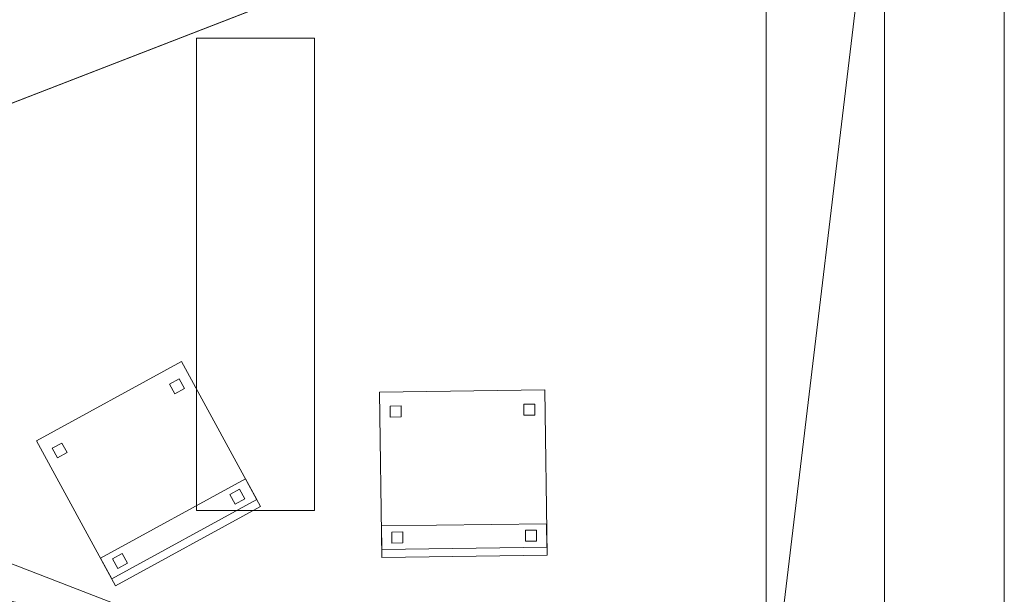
# Model space of a CAD drawing. Header units: millimetres. Extents: x -1675 to 29381, y -3645 to 22555.
# Tile 250 of 256: x 24339 to 26841, y 14034 to 15493. Entities that reach past the tile are written whole.
import ezdxf

# ---------------------------------------------------------------- set-up
doc = ezdxf.new("R2010")
doc.units = ezdxf.units.MM
doc.layers.add('A-GENM-____-OTLN', color=13, linetype='Continuous', lineweight=9)
doc.layers.add('G-____-____-SYMB', color=111, linetype='Continuous', lineweight=9)

msp = doc.modelspace()

# ---------------------------------------------------------------- linework, layer by layer
at = {"layer": 'G-____-____-SYMB'}
for p, q in [((26840.8, 22554.8, -354.8), (26840.8, -304.8, -354.8)), ((26840.8, 22554.8, 3504.8), (26840.8, -304.8, 3504.8))]:
    msp.add_line(p, q, dxfattribs=at)

# ---------------------------------------------------------------- meshes
at = {"layer": 'A-GENM-____-OTLN'}
mesh = msp.add_polyface(dxfattribs=at)
corners = [(20736, 17070, 2949), (20736, 16340, 2949), (19321, 16340, 2949), (20736, 17499.1, 2949), (20736, 17970, 2949), (19076.8, 16340, 2949), (26236, 16340, 2949), (22166, 16340, 2949), (22166, 18670.4, 2949), (26236, 16023.8, 2949), (22166, 16140, 2949), (26236, 16140, 2949), (22166, 14448.1, 2949), (26236, 16140, 2949), (21966, 15994.2, 2949), (20916, 16140, 2949), (21966, 16140, 2949), (22166, 16140, 2949), (22166, 15144.2, 2949), (21966, 14370.6, 2949), (21966, 15144.2, 2949), (22166, 15994.2, 2949), (20916, 17070, 2949), (21966, 17040, 2949), (22166, 17940, 2949), (22166, 16340, 2949), (22166, 17040, 2949), (21966, 17940, 2949), (20916, 17970, 2949), (26236, 13630, 2949), (26536, 16140, 2949), (19076.8, 16140, 2949)]
mesh.append_faces([[corners[k] for k in face] for face in [(13, 10, 17), (30, 11, 13), (17, 14, 16), (6, 16, 25), (16, 6, 30)]], dxfattribs={"vtx0": -1, "vtx1": -1})
mesh.append_faces([[corners[k] for k in face] for face in [(0, 1, 2), (2, 3, 0), (4, 2, 5), (2, 4, 3), (9, 10, 11), (10, 9, 12), (10, 13, 11), (14, 15, 16), (12, 18, 10), (19, 15, 20), (21, 17, 10), (15, 14, 20), (21, 10, 18), (18, 20, 14), (14, 21, 18), (22, 0, 3), (23, 16, 15), (24, 8, 7), (23, 15, 22), (3, 27, 22), (24, 7, 26), (27, 23, 22), (23, 27, 24), (23, 24, 26), (3, 4, 28), (29, 9, 30), (30, 9, 11), (17, 21, 14), (15, 2, 1), (1, 22, 15), (2, 15, 31), (22, 1, 0), (25, 23, 26), (23, 25, 16)]], dxfattribs={"vtx0": -1, "vtx1": -1, "vtx2": -1})
mesh.append_faces([[corners[k] for k in face] for face in [(6, 7, 8), (7, 25, 26)]], dxfattribs={"vtx1": -1, "vtx2": -1})
mesh = msp.add_polyface(dxfattribs=at)
corners = [(13956, 16490, 1), (14006, 16490, 1), (14006, 16140, 1), (13956, 18420, 1), (14006, 17990, 1), (13956, 17990, 1), (14076, 16140, 1), (14010, 16490, 1), (14076, 16490, 1), (16432, 16140, 1), (14153.1, 16340, 1), (16432, 16340, 1), (14076, 16340, 1), (16636, 16611.3, 1), (16636, 16340, 1), (16636, 16340, 1), (19076.8, 16340, 1), (19076.8, 16140, 1), (16456, 16340, 1), (16456, 18240, 1), (16456, 18240, 1), (16456, 18420, 1), (22166, 13252, 1), (21966, 14370.6, 1), (22166, 14448.1, 1), (26236, 13630, 1), (26236, 16023.8, 1), (26536, 16140, 1), (26536, 13252, 1), (21966, 15144.2, 1), (22166, 15144.2, 1), (26236, 16140, 1), (22166, 16140, 1), (22166, 15994.2, 1), (21966, 15994.2, 1), (26236, 16140, 1), (21966, 16140, 1), (20916, 16140, 1), (19321, 16340, 1), (20736, 16340, 1), (20916, 17070, 1), (20736, 17070, 1), (22166, 16340, 1), (21966, 17040, 1), (22166, 17040, 1), (26236, 16340, 1), (21966, 18270, 1), (22166, 17940, 1), (21966, 17940, 1), (20916, 18090, 1), (20916, 17970, 1), (20736, 17970, 1), (20916, 18270, 1)]
mesh.append_faces([[corners[k] for k in face] for face in [(24, 29, 30), (27, 31, 35), (32, 34, 36), (40, 39, 41), (42, 43, 44), (46, 47, 48)]], dxfattribs={"vtx0": -1})
mesh.append_faces([[corners[k] for k in face] for face in [(15, 9, 14), (9, 15, 17), (19, 13, 18), (20, 13, 19), (22, 23, 24), (28, 25, 27), (29, 24, 23), (43, 42, 36), (45, 36, 42), (36, 45, 27)]], dxfattribs={"vtx0": -1, "vtx1": -1})
mesh.append_faces([[corners[k] for k in face] for face in [(13, 9, 18), (21, 13, 20), (51, 52, 49)]], dxfattribs={"vtx0": -1, "vtx1": -1, "vtx2": -1})
mesh.append_faces([[corners[k] for k in face] for face in [(3, 4, 5), (2, 1, 7), (9, 13, 14), (9, 11, 18), (27, 26, 31), (37, 38, 39), (39, 40, 37), (38, 37, 17), (17, 16, 38)]], dxfattribs={"vtx0": -1, "vtx2": -1})
mesh.append_faces([[corners[k] for k in face] for face in [(12, 10, 6)]], dxfattribs={"vtx1": -1})
mesh.append_faces([[corners[k] for k in face] for face in [(0, 1, 2), (6, 2, 7), (9, 6, 10), (10, 11, 9), (15, 16, 17), (25, 26, 27)]], dxfattribs={"vtx1": -1, "vtx2": -1})
mesh.append_faces([[corners[k] for k in face] for face in [(7, 8, 6), (32, 33, 34), (49, 50, 51)]], dxfattribs={"vtx2": -1})
mesh = msp.add_polyface(dxfattribs=at)
corners = [(22166, 16340, 3200), (22166, 17040, 3200), (21966, 17040, 3200), (21966, 15994.2, 3200), (22166, 15994.2, 3200), (22166, 16140, 3200), (26236, 16140, 3200), (26236, 13630, 3200), (26536, 13630, 3200), (26536, 17110, 3200), (26236, 17110, 3200), (26236, 16340, 3200)]
mesh.append_faces([[corners[k] for k in face] for face in [(0, 5, 6, 11)]], dxfattribs={"vtx0": -1, "vtx2": -1})
mesh.append_faces([[corners[k] for k in face] for face in [(3, 4, 5, 0), (9, 10, 11, 6)]], dxfattribs={"vtx2": -1, "vtx3": -1})
mesh.append_faces([[corners[k] for k in face] for face in [(0, 1, 2, 3), (6, 7, 8, 9)]], dxfattribs={"vtx3": -1})
mesh = msp.add_polyface(dxfattribs=at)
corners = [(26536, 17110), (26536, 13630), (26236, 13630), (26236, 16140), (22166, 16140), (22166, 16014.2), (21966, 16014.2), (21966, 17020), (22166, 17020), (22166, 16340), (26236, 16340), (26236, 17110)]
mesh.append_faces([[corners[k] for k in face] for face in [(9, 10, 3, 4)]], dxfattribs={"vtx1": -1, "vtx3": -1})
mesh.append_faces([[corners[k] for k in face] for face in [(1, 2, 3, 0), (7, 8, 9, 6)]], dxfattribs={"vtx2": -1})
mesh.append_faces([[corners[k] for k in face] for face in [(10, 11, 0, 3), (4, 5, 6, 9)]], dxfattribs={"vtx2": -1, "vtx3": -1})
mesh = msp.add_polyface(dxfattribs=at)
corners = [(26536, 13630), (26536, 17110), (26536, 17110, 3200), (26536, 13630, 3200)]
mesh.append_faces([[corners[k] for k in face] for face in [(2, 3, 0, 1)]])
mesh = msp.add_polyface(dxfattribs=at)
corners = [(26236, 12080, 1), (26236, 10470, 1), (24966, 10470, 1), (22366, 10470, 1), (22166, 10470, 1), (22166, 11446.4, 1), (26236, 13128, 1), (22166, 13252, 1), (26236, 13252, 1), (26236, 13630, 1), (22166, 14448.1, 1), (26236, 16023.8, 1), (22166, 16140, 1), (26236, 16140, 1), (19076.8, 13252, 1), (19076.8, 10470, 1), (16689.5, 10470, 1), (19076.8, 16140, 1), (19076.8, 16140, 1), (22166, 11446.4, 1), (22166, 10470, 1), (21966, 11363.8, 1), (21966, 10470, 1), (21116, 10470, 1), (19916, 10470, 1), (19802.9, 10470, 1), (21966, 13252, 1), (22166, 13252, 1), (21966, 14370.6, 1), (22166, 14448.1, 1), (20916, 16140, 1), (26236, 16140, 1), (22166, 15144.2, 1), (21966, 15994.2, 1), (21966, 16140, 1), (22166, 16140, 1), (21966, 15144.2, 1), (22166, 15994.2, 1), (21966, 17040, 1), (22166, 16340, 1), (22166, 16340, 1), (22166, 17040, 1)]
mesh.append_faces([[corners[k] for k in face] for face in [(19, 4, 20)]], dxfattribs={"vtx0": -1})
mesh.append_faces([[corners[k] for k in face] for face in [(6, 7, 8), (9, 10, 11), (11, 12, 13), (27, 5, 19), (29, 7, 27), (32, 10, 29), (33, 30, 34), (31, 12, 35), (28, 30, 36)]], dxfattribs={"vtx0": -1, "vtx1": -1})
mesh.append_faces([[corners[k] for k in face] for face in [(2, 5, 0), (7, 6, 5), (10, 9, 7), (12, 11, 10), (4, 19, 5), (21, 25, 14), (5, 27, 7), (7, 29, 10), (30, 28, 14), (10, 32, 12), (30, 33, 36), (37, 12, 32)]], dxfattribs={"vtx0": -1, "vtx1": -1, "vtx2": -1})
mesh.append_faces([[corners[k] for k in face] for face in [(5, 6, 0), (5, 2, 3), (14, 15, 16), (21, 23, 24), (14, 26, 21), (14, 28, 26), (14, 18, 30), (12, 31, 13)]], dxfattribs={"vtx0": -1, "vtx2": -1})
mesh.append_faces([[corners[k] for k in face] for face in [(3, 4, 5), (9, 8, 7), (17, 18, 14), (24, 25, 21), (25, 15, 14), (37, 35, 12), (32, 36, 33), (33, 37, 32), (38, 34, 30)]], dxfattribs={"vtx1": -1, "vtx2": -1})
mesh.append_faces([[corners[k] for k in face] for face in [(0, 1, 2), (21, 22, 23), (39, 40, 41)]], dxfattribs={"vtx2": -1})
mesh = msp.add_polyface(dxfattribs=at)
corners = [(26536, 13252, -50), (19076.8, 16140, -50), (26536, 16140, -50)]
mesh.append_faces([[corners[k] for k in face] for face in [(1, 2, 0)]])
mesh = msp.add_polyface(dxfattribs=at)
corners = [(19076.8, 13252, -50), (19076.8, 16140, -50), (26536, 13252, -50)]
mesh.append_faces([[corners[k] for k in face] for face in [(0, 1, 2)]])
mesh = msp.add_polyface(dxfattribs=at)
corners = [(26536, 16140), (19076.8, 13252), (26536, 13252)]
mesh.append_faces([[corners[k] for k in face] for face in [(1, 2, 0)]])
mesh = msp.add_polyface(dxfattribs=at)
corners = [(19076.8, 16140), (19076.8, 13252), (26536, 16140)]
mesh.append_faces([[corners[k] for k in face] for face in [(0, 1, 2)]])
mesh = msp.add_polyface(dxfattribs=at)
corners = [(26536, 13252, 2950), (19076.8, 16140, 2950), (26536, 16140, 2950)]
mesh.append_faces([[corners[k] for k in face] for face in [(1, 2, 0)]])
mesh = msp.add_polyface(dxfattribs=at)
corners = [(19076.8, 13252, 2950), (19076.8, 16140, 2950), (26536, 13252, 2950)]
mesh.append_faces([[corners[k] for k in face] for face in [(0, 1, 2)]])
mesh = msp.add_polyface(dxfattribs=at)
corners = [(26536, 16140, 3000), (19076.8, 13252, 3000), (26536, 13252, 3000)]
mesh.append_faces([[corners[k] for k in face] for face in [(1, 2, 0)]])
mesh = msp.add_polyface(dxfattribs=at)
corners = [(19076.8, 16140, 3000), (19076.8, 13252, 3000), (26536, 16140, 3000)]
mesh.append_faces([[corners[k] for k in face] for face in [(0, 1, 2)]])
mesh = msp.add_polyface(dxfattribs=at)
corners = [(26236, 12080, 2949), (26236, 10470, 2949), (24966, 10470, 2949), (22366, 10470, 2949), (22166, 10470, 2949), (22166, 11446.4, 2949), (26236, 13128, 2949), (22166, 13252, 2949), (26236, 13252, 2949), (26236, 13630, 2949), (22166, 14448.1, 2949), (26236, 16023.8, 2949), (22166, 11446.4, 2949), (22166, 10470, 2949), (21966, 11363.8, 2949), (21966, 10470, 2949), (21116, 10470, 2949), (22166, 13252, 2949), (19076.8, 13252, 2949), (21966, 14370.6, 2949), (21966, 13252, 2949), (22166, 14448.1, 2949), (22166, 15144.2, 2949), (26536, 10170, 2949), (26536, 10130, 2949), (19076.8, 10130, 2949), (19076.8, 10170, 2949), (26536, 13252, 2949), (26536, 16140, 2949), (21966, 15144.2, 2949)]
mesh.append_faces([[corners[k] for k in face] for face in [(26, 23, 25), (23, 0, 27), (27, 9, 28)]], dxfattribs={"vtx0": -1, "vtx1": -1})
mesh.append_faces([[corners[k] for k in face] for face in [(0, 1, 2), (3, 4, 5), (5, 6, 0), (5, 2, 3), (2, 5, 0), (6, 7, 8), (7, 6, 5), (9, 10, 11), (9, 8, 7), (10, 9, 7), (12, 4, 13), (4, 12, 5), (14, 15, 16), (5, 17, 7), (17, 5, 12), (18, 19, 20), (7, 21, 10), (21, 7, 17), (22, 10, 21), (13, 14, 12), (0, 6, 27), (14, 13, 15), (0, 23, 1), (13, 26, 15), (2, 1, 23), (4, 26, 13), (3, 2, 23), (3, 26, 4), (26, 3, 23), (12, 20, 17), (20, 12, 14), (27, 6, 8), (17, 19, 21), (19, 17, 20), (9, 27, 8), (21, 29, 22), (29, 21, 19)]], dxfattribs={"vtx0": -1, "vtx1": -1, "vtx2": -1})
mesh.append_faces([[corners[k] for k in face] for face in [(23, 24, 25)]], dxfattribs={"vtx2": -1})
mesh = msp.add_polyface(dxfattribs=at)
corners = [(26236, 16140), (26236, 13630), (26236, 13630, 3200), (26236, 16140, 3200)]
mesh.append_faces([[corners[k] for k in face] for face in [(0, 1, 2, 3)]])
mesh = msp.add_polyface(dxfattribs=at)
corners = [(26536, 16140), (26536, 13252, -50), (26536, 16140, -50)]
mesh.append_faces([[corners[k] for k in face] for face in [(1, 2, 0)]])
mesh = msp.add_polyface(dxfattribs=at)
corners = [(26536, 13252), (26536, 13252, -50), (26536, 16140)]
mesh.append_faces([[corners[k] for k in face] for face in [(0, 1, 2)]])
mesh = msp.add_polyface(dxfattribs=at)
corners = [(26536, 16140, 3000), (26536, 13252, 2950), (26536, 16140, 2950)]
mesh.append_faces([[corners[k] for k in face] for face in [(1, 2, 0)]])
mesh = msp.add_polyface(dxfattribs=at)
corners = [(26536, 13252, 3000), (26536, 13252, 2950), (26536, 16140, 3000)]
mesh.append_faces([[corners[k] for k in face] for face in [(0, 1, 2)]])
mesh = msp.add_polyface(dxfattribs=at)
corners = [(24787.7, 15446, 2910), (24787.7, 14246, 2910), (24787.7, 14246, 2950), (24787.7, 15446, 2950)]
mesh.append_faces([[corners[k] for k in face] for face in [(0, 1, 2, 3)]])
mesh = msp.add_polyface(dxfattribs=at)
corners = [(25087.7, 15446, 2910), (24787.7, 15446, 2910), (24787.7, 15446, 2950), (25087.7, 15446, 2950)]
mesh.append_faces([[corners[k] for k in face] for face in [(0, 1, 2, 3)]])
mesh = msp.add_polyface(dxfattribs=at)
corners = [(25087.7, 14246, 2950), (25087.7, 15446, 2950), (24787.7, 15446, 2950), (24787.7, 14246, 2950)]
mesh.append_faces([[corners[k] for k in face] for face in [(2, 3, 0, 1)]])
mesh = msp.add_polyface(dxfattribs=at)
corners = [(25087.7, 14246, 2910), (24787.7, 14246, 2910), (24787.7, 15446, 2910), (25087.7, 15446, 2910)]
mesh.append_faces([[corners[k] for k in face] for face in [(3, 0, 1, 2)]])
mesh = msp.add_polyface(dxfattribs=at)
corners = [(25087.7, 14246, 2910), (25087.7, 15446, 2910), (25087.7, 15446, 2950), (25087.7, 14246, 2950)]
mesh.append_faces([[corners[k] for k in face] for face in [(2, 3, 0, 1)]])
mesh = msp.add_polyface(dxfattribs=at)
corners = [(24749.5, 14625, 417.5), (24381, 14423.5, 417.5), (24381, 14423.5, 472.5), (24749.5, 14625, 472.5)]
mesh.append_faces([[corners[k] for k in face] for face in [(0, 1, 2, 3)]])
mesh = msp.add_polyface(dxfattribs=at)
corners = [(24582.5, 14055, 417.5), (24381, 14423.5, 417.5), (24749.5, 14625, 417.5), (24951, 14256.5, 417.5)]
mesh.append_faces([[corners[k] for k in face] for face in [(2, 3, 0, 1)]])
mesh = msp.add_polyface(dxfattribs=at)
corners = [(24582.5, 14055, 472.5), (24951, 14256.5, 472.5), (24749.5, 14625, 472.5), (24381, 14423.5, 472.5)]
mesh.append_faces([[corners[k] for k in face] for face in [(2, 3, 0, 1)]])
mesh = msp.add_polyface(dxfattribs=at)
corners = [(24951, 14256.5, 417.5), (24749.5, 14625, 417.5), (24749.5, 14625, 472.5), (24951, 14256.5, 472.5)]
mesh.append_faces([[corners[k] for k in face] for face in [(2, 3, 0, 1)]])
mesh = msp.add_polyface(dxfattribs=at)
corners = [(24744, 14580.9, 50), (24719.4, 14567.5, 50), (24719.4, 14567.5, 440), (24744, 14580.9, 440)]
mesh.append_faces([[corners[k] for k in face] for face in [(0, 1, 2, 3)]])
mesh = msp.add_polyface(dxfattribs=at)
corners = [(24732.8, 14542.9, 50), (24719.4, 14567.5, 50), (24744, 14580.9, 50), (24757.4, 14556.4, 50)]
mesh.append_faces([[corners[k] for k in face] for face in [(1, 2, 3, 0)]])
mesh = msp.add_polyface(dxfattribs=at)
corners = [(24732.8, 14542.9, 440), (24757.4, 14556.4, 440), (24744, 14580.9, 440), (24719.4, 14567.5, 440)]
mesh.append_faces([[corners[k] for k in face] for face in [(3, 0, 1, 2)]])
mesh = msp.add_polyface(dxfattribs=at)
corners = [(24719.4, 14567.5, 50), (24732.8, 14542.9, 50), (24732.8, 14542.9, 440), (24719.4, 14567.5, 440)]
mesh.append_faces([[corners[k] for k in face] for face in [(3, 0, 1, 2)]])
mesh = msp.add_polyface(dxfattribs=at)
corners = [(24757.4, 14556.4, 50), (24744, 14580.9, 50), (24744, 14580.9, 440), (24757.4, 14556.4, 440)]
mesh.append_faces([[corners[k] for k in face] for face in [(2, 3, 0, 1)]])
mesh = msp.add_polyface(dxfattribs=at)
corners = [(24732.8, 14542.9, 50), (24757.4, 14556.4, 50), (24757.4, 14556.4, 440), (24732.8, 14542.9, 440)]
mesh.append_faces([[corners[k] for k in face] for face in [(1, 2, 3, 0)]])
mesh = msp.add_polyface(dxfattribs=at)
corners = [(25673.2, 14552.8, 417.5), (25253.2, 14547.2, 417.5), (25253.2, 14547.2, 472.5), (25673.2, 14552.8, 472.5)]
mesh.append_faces([[corners[k] for k in face] for face in [(0, 1, 2, 3)]])
mesh = msp.add_polyface(dxfattribs=at)
corners = [(25258.8, 14127.2, 417.5), (25253.2, 14547.2, 417.5), (25673.2, 14552.8, 417.5), (25678.8, 14132.8, 417.5)]
mesh.append_faces([[corners[k] for k in face] for face in [(1, 2, 3, 0)]])
mesh = msp.add_polyface(dxfattribs=at)
corners = [(25258.8, 14127.2, 472.5), (25678.8, 14132.8, 472.5), (25673.2, 14552.8, 472.5), (25253.2, 14547.2, 472.5)]
mesh.append_faces([[corners[k] for k in face] for face in [(3, 0, 1, 2)]])
mesh = msp.add_polyface(dxfattribs=at)
corners = [(25253.2, 14547.2, 417.5), (25258.8, 14127.2, 417.5), (25258.8, 14127.2, 472.5), (25253.2, 14547.2, 472.5)]
mesh.append_faces([[corners[k] for k in face] for face in [(0, 1, 2, 3)]])
mesh = msp.add_polyface(dxfattribs=at)
corners = [(25678.8, 14132.8, 417.5), (25673.2, 14552.8, 417.5), (25673.2, 14552.8, 472.5), (25678.8, 14132.8, 472.5)]
mesh.append_faces([[corners[k] for k in face] for face in [(2, 3, 0, 1)]])
mesh = msp.add_polyface(dxfattribs=at)
corners = [(25647.7, 14516.4, 50), (25619.7, 14516.1, 50), (25619.7, 14516.1, 440), (25647.7, 14516.4, 440)]
mesh.append_faces([[corners[k] for k in face] for face in [(0, 1, 2, 3)]])
mesh = msp.add_polyface(dxfattribs=at)
corners = [(25620, 14488.1, 50), (25619.7, 14516.1, 50), (25647.7, 14516.4, 50), (25648, 14488.4, 50)]
mesh.append_faces([[corners[k] for k in face] for face in [(1, 2, 3, 0)]])
mesh = msp.add_polyface(dxfattribs=at)
corners = [(25620, 14488.1, 440), (25648, 14488.4, 440), (25647.7, 14516.4, 440), (25619.7, 14516.1, 440)]
mesh.append_faces([[corners[k] for k in face] for face in [(3, 0, 1, 2)]])
mesh = msp.add_polyface(dxfattribs=at)
corners = [(25619.7, 14516.1, 50), (25620, 14488.1, 50), (25620, 14488.1, 440), (25619.7, 14516.1, 440)]
mesh.append_faces([[corners[k] for k in face] for face in [(3, 0, 1, 2)]])
mesh = msp.add_polyface(dxfattribs=at)
corners = [(25648, 14488.4, 50), (25647.7, 14516.4, 50), (25647.7, 14516.4, 440), (25648, 14488.4, 440)]
mesh.append_faces([[corners[k] for k in face] for face in [(2, 3, 0, 1)]])
mesh = msp.add_polyface(dxfattribs=at)
corners = [(25307.7, 14511.9, 50), (25279.7, 14511.5, 50), (25279.7, 14511.5, 440), (25307.7, 14511.9, 440)]
mesh.append_faces([[corners[k] for k in face] for face in [(0, 1, 2, 3)]])
mesh = msp.add_polyface(dxfattribs=at)
corners = [(25280.1, 14483.5, 50), (25279.7, 14511.5, 50), (25307.7, 14511.9, 50), (25308.1, 14483.9, 50)]
mesh.append_faces([[corners[k] for k in face] for face in [(2, 3, 0, 1)]])
mesh = msp.add_polyface(dxfattribs=at)
corners = [(25280.1, 14483.5, 440), (25308.1, 14483.9, 440), (25307.7, 14511.9, 440), (25279.7, 14511.5, 440)]
mesh.append_faces([[corners[k] for k in face] for face in [(2, 3, 0, 1)]])
mesh = msp.add_polyface(dxfattribs=at)
corners = [(25279.7, 14511.5, 50), (25280.1, 14483.5, 50), (25280.1, 14483.5, 440), (25279.7, 14511.5, 440)]
mesh.append_faces([[corners[k] for k in face] for face in [(3, 0, 1, 2)]])
mesh = msp.add_polyface(dxfattribs=at)
corners = [(25308.1, 14483.9, 50), (25307.7, 14511.9, 50), (25307.7, 14511.9, 440), (25308.1, 14483.9, 440)]
mesh.append_faces([[corners[k] for k in face] for face in [(2, 3, 0, 1)]])
mesh = msp.add_polyface(dxfattribs=at)
corners = [(25620, 14488.1, 50), (25648, 14488.4, 50), (25648, 14488.4, 440), (25620, 14488.1, 440)]
mesh.append_faces([[corners[k] for k in face] for face in [(2, 3, 0, 1)]])
mesh = msp.add_polyface(dxfattribs=at)
corners = [(25280.1, 14483.5, 50), (25308.1, 14483.9, 50), (25308.1, 14483.9, 440), (25280.1, 14483.5, 440)]
mesh.append_faces([[corners[k] for k in face] for face in [(2, 3, 0, 1)]])
mesh = msp.add_polyface(dxfattribs=at)
corners = [(24381, 14423.5, 417.5), (24582.5, 14055, 417.5), (24582.5, 14055, 472.5), (24381, 14423.5, 472.5)]
mesh.append_faces([[corners[k] for k in face] for face in [(0, 1, 2, 3)]])
mesh = msp.add_polyface(dxfattribs=at)
corners = [(24445.7, 14417.8, 50), (24421.1, 14404.4, 50), (24421.1, 14404.4, 440), (24445.7, 14417.8, 440)]
mesh.append_faces([[corners[k] for k in face] for face in [(0, 1, 2, 3)]])
mesh = msp.add_polyface(dxfattribs=at)
corners = [(24434.5, 14379.8, 50), (24421.1, 14404.4, 50), (24445.7, 14417.8, 50), (24459.1, 14393.3, 50)]
mesh.append_faces([[corners[k] for k in face] for face in [(2, 3, 0, 1)]])
mesh = msp.add_polyface(dxfattribs=at)
corners = [(24434.5, 14379.8, 440), (24459.1, 14393.3, 440), (24445.7, 14417.8, 440), (24421.1, 14404.4, 440)]
mesh.append_faces([[corners[k] for k in face] for face in [(2, 3, 0, 1)]])
mesh = msp.add_polyface(dxfattribs=at)
corners = [(24459.1, 14393.3, 50), (24445.7, 14417.8, 50), (24445.7, 14417.8, 440), (24459.1, 14393.3, 440)]
mesh.append_faces([[corners[k] for k in face] for face in [(2, 3, 0, 1)]])
mesh = msp.add_polyface(dxfattribs=at)
corners = [(24421.1, 14404.4, 50), (24434.5, 14379.8, 50), (24434.5, 14379.8, 440), (24421.1, 14404.4, 440)]
mesh.append_faces([[corners[k] for k in face] for face in [(0, 1, 2, 3)]])
mesh = msp.add_polyface(dxfattribs=at)
corners = [(24434.5, 14379.8, 50), (24459.1, 14393.3, 50), (24459.1, 14393.3, 440), (24434.5, 14379.8, 440)]
mesh.append_faces([[corners[k] for k in face] for face in [(1, 2, 3, 0)]])
mesh = msp.add_polyface(dxfattribs=at)
corners = [(14006, 0, 1), (13776, 5670, 1), (14006, 10130, 1), (13776, 10169.3, 1), (14006, 10170, 1), (14006, 10470, 1), (13776, 10170, 1), (14076, 10130, 1), (14076, 0, 1), (14076, 10170, 1), (14012.8, 10470, 1), (14076, 10470, 1), (16432, 10170, 1), (14305.3, 10470, 1), (16432, 10470, 1), (19076.8, 10170, 1), (16689.5, 10470, 1), (19076.8, 10470, 1), (26536, 10170, 1), (26536, 10130, 1), (19076.8, 10130, 1), (19916, 10470, 1), (19802.9, 10470, 1), (22166, 10470, 1), (21966, 11363.8, 1), (22166, 11446.4, 1), (26236, 12080, 1), (26236, 13128, 1), (26536, 13252, 1), (21116, 10470, 1), (21966, 10470, 1), (26236, 10470, 1), (24966, 10470, 1), (22166, 10470, 1), (22366, 10470, 1), (21966, 13252, 1), (22166, 13252, 1), (26236, 13252, 1), (21966, 14370.6, 1), (26236, 13630, 1)]
mesh.append_faces([[corners[k] for k in face] for face in [(15, 18, 20), (21, 15, 22), (23, 24, 25), (29, 15, 21), (24, 23, 30), (18, 26, 28), (30, 15, 29), (26, 18, 31), (33, 15, 23), (34, 15, 33), (25, 35, 36), (35, 25, 24), (38, 36, 35), (39, 28, 37)]], dxfattribs={"vtx0": -1, "vtx1": -1})
mesh.append_faces([[corners[k] for k in face] for face in [(0, 1, 2), (2, 3, 4), (5, 4, 6), (2, 7, 0), (4, 9, 2), (9, 4, 10), (23, 15, 30), (15, 34, 18)]], dxfattribs={"vtx0": -1, "vtx1": -1, "vtx2": -1})
mesh.append_faces([[corners[k] for k in face] for face in [(4, 5, 10), (9, 11, 13), (12, 14, 16), (15, 17, 22), (28, 27, 37)]], dxfattribs={"vtx0": -1, "vtx2": -1})
mesh.append_faces([[corners[k] for k in face] for face in [(9, 7, 2), (10, 11, 9), (12, 9, 13), (13, 14, 12), (15, 12, 16), (16, 17, 15), (26, 27, 28), (32, 31, 18), (34, 32, 18)]], dxfattribs={"vtx1": -1, "vtx2": -1})
mesh.append_faces([[corners[k] for k in face] for face in [(7, 8, 0), (18, 19, 20)]], dxfattribs={"vtx2": -1})
mesh = msp.add_polyface(dxfattribs=at)
corners = [(24912.6, 14326.7, 460), (24544.1, 14125.2, 460), (24544.1, 14125.2, 860), (24912.6, 14326.7, 860)]
mesh.append_faces([[corners[k] for k in face] for face in [(0, 1, 2, 3)]])
mesh = msp.add_polyface(dxfattribs=at)
corners = [(24572.9, 14072.6, 460), (24544.1, 14125.2, 460), (24912.6, 14326.7, 460), (24941.4, 14274, 460)]
mesh.append_faces([[corners[k] for k in face] for face in [(1, 2, 3, 0)]])
mesh = msp.add_polyface(dxfattribs=at)
corners = [(24572.9, 14072.6, 860), (24941.4, 14274, 860), (24912.6, 14326.7, 860), (24544.1, 14125.2, 860)]
mesh.append_faces([[corners[k] for k in face] for face in [(3, 0, 1, 2)]])
mesh = msp.add_polyface(dxfattribs=at)
corners = [(24941.4, 14274, 460), (24912.6, 14326.7, 460), (24912.6, 14326.7, 860), (24941.4, 14274, 860)]
mesh.append_faces([[corners[k] for k in face] for face in [(1, 2, 3, 0)]])
mesh = msp.add_polyface(dxfattribs=at)
corners = [(24897.5, 14300.2, 50), (24872.9, 14286.7, 50), (24872.9, 14286.7, 440), (24897.5, 14300.2, 440)]
mesh.append_faces([[corners[k] for k in face] for face in [(3, 0, 1, 2)]])
mesh = msp.add_polyface(dxfattribs=at)
corners = [(24886.3, 14262.2, 50), (24872.9, 14286.7, 50), (24897.5, 14300.2, 50), (24910.9, 14275.6, 50)]
mesh.append_faces([[corners[k] for k in face] for face in [(1, 2, 3, 0)]])
mesh = msp.add_polyface(dxfattribs=at)
corners = [(24886.3, 14262.2, 440), (24910.9, 14275.6, 440), (24897.5, 14300.2, 440), (24872.9, 14286.7, 440)]
mesh.append_faces([[corners[k] for k in face] for face in [(3, 0, 1, 2)]])
mesh = msp.add_polyface(dxfattribs=at)
corners = [(24910.9, 14275.6, 50), (24897.5, 14300.2, 50), (24897.5, 14300.2, 440), (24910.9, 14275.6, 440)]
mesh.append_faces([[corners[k] for k in face] for face in [(2, 3, 0, 1)]])
mesh = msp.add_polyface(dxfattribs=at)
corners = [(24572.9, 14072.6, 460), (24941.4, 14274, 460), (24941.4, 14274, 860), (24572.9, 14072.6, 860)]
mesh.append_faces([[corners[k] for k in face] for face in [(1, 2, 3, 0)]])
mesh = msp.add_polyface(dxfattribs=at)
corners = [(24872.9, 14286.7, 50), (24886.3, 14262.2, 50), (24886.3, 14262.2, 440), (24872.9, 14286.7, 440)]
mesh.append_faces([[corners[k] for k in face] for face in [(3, 0, 1, 2)]])
mesh = msp.add_polyface(dxfattribs=at)
corners = [(24886.3, 14262.2, 50), (24910.9, 14275.6, 50), (24910.9, 14275.6, 440), (24886.3, 14262.2, 440)]
mesh.append_faces([[corners[k] for k in face] for face in [(1, 2, 3, 0)]])
mesh = msp.add_polyface(dxfattribs=at)
corners = [(24582.5, 14055, 417.5), (24951, 14256.5, 417.5), (24951, 14256.5, 472.5), (24582.5, 14055, 472.5)]
mesh.append_faces([[corners[k] for k in face] for face in [(2, 3, 0, 1)]])
mesh = msp.add_polyface(dxfattribs=at)
corners = [(24787.7, 14246, 2910), (25087.7, 14246, 2910), (25087.7, 14246, 2950), (24787.7, 14246, 2950)]
mesh.append_faces([[corners[k] for k in face] for face in [(2, 3, 0, 1)]])
mesh = msp.add_polyface(dxfattribs=at)
corners = [(25677.7, 14212.8, 460), (25257.8, 14207.2, 460), (25257.8, 14207.2, 860), (25677.7, 14212.8, 860)]
mesh.append_faces([[corners[k] for k in face] for face in [(0, 1, 2, 3)]])
mesh = msp.add_polyface(dxfattribs=at)
corners = [(25258.6, 14147.2, 460), (25257.8, 14207.2, 460), (25677.7, 14212.8, 460), (25678.5, 14152.8, 460)]
mesh.append_faces([[corners[k] for k in face] for face in [(2, 3, 0, 1)]])
mesh = msp.add_polyface(dxfattribs=at)
corners = [(25258.6, 14147.2, 860), (25678.5, 14152.8, 860), (25677.7, 14212.8, 860), (25257.8, 14207.2, 860)]
mesh.append_faces([[corners[k] for k in face] for face in [(2, 3, 0, 1)]])
mesh = msp.add_polyface(dxfattribs=at)
corners = [(25678.5, 14152.8, 460), (25677.7, 14212.8, 460), (25677.7, 14212.8, 860), (25678.5, 14152.8, 860)]
mesh.append_faces([[corners[k] for k in face] for face in [(2, 3, 0, 1)]])
mesh = msp.add_polyface(dxfattribs=at)
corners = [(25257.8, 14207.2, 460), (25258.6, 14147.2, 460), (25258.6, 14147.2, 860), (25257.8, 14207.2, 860)]
mesh.append_faces([[corners[k] for k in face] for face in [(0, 1, 2, 3)]])
mesh = msp.add_polyface(dxfattribs=at)
corners = [(25312, 14191.9, 50), (25284, 14191.6, 50), (25284, 14191.6, 440), (25312, 14191.9, 440)]
mesh.append_faces([[corners[k] for k in face] for face in [(3, 0, 1, 2)]])
mesh = msp.add_polyface(dxfattribs=at)
corners = [(25284.3, 14163.6, 50), (25284, 14191.6, 50), (25312, 14191.9, 50), (25312.3, 14163.9, 50)]
mesh.append_faces([[corners[k] for k in face] for face in [(1, 2, 3, 0)]])
mesh = msp.add_polyface(dxfattribs=at)
corners = [(25284.3, 14163.6, 440), (25312.3, 14163.9, 440), (25312, 14191.9, 440), (25284, 14191.6, 440)]
mesh.append_faces([[corners[k] for k in face] for face in [(3, 0, 1, 2)]])
mesh = msp.add_polyface(dxfattribs=at)
corners = [(25284, 14191.6, 50), (25284.3, 14163.6, 50), (25284.3, 14163.6, 440), (25284, 14191.6, 440)]
mesh.append_faces([[corners[k] for k in face] for face in [(0, 1, 2, 3)]])
mesh = msp.add_polyface(dxfattribs=at)
corners = [(25312.3, 14163.9, 50), (25312, 14191.9, 50), (25312, 14191.9, 440), (25312.3, 14163.9, 440)]
mesh.append_faces([[corners[k] for k in face] for face in [(1, 2, 3, 0)]])
mesh = msp.add_polyface(dxfattribs=at)
corners = [(25651.9, 14196.5, 50), (25623.9, 14196.1, 50), (25623.9, 14196.1, 440), (25651.9, 14196.5, 440)]
mesh.append_faces([[corners[k] for k in face] for face in [(3, 0, 1, 2)]])
mesh = msp.add_polyface(dxfattribs=at)
corners = [(25624.3, 14168.1, 50), (25623.9, 14196.1, 50), (25651.9, 14196.5, 50), (25652.3, 14168.5, 50)]
mesh.append_faces([[corners[k] for k in face] for face in [(2, 3, 0, 1)]])
mesh = msp.add_polyface(dxfattribs=at)
corners = [(25624.3, 14168.1, 440), (25652.3, 14168.5, 440), (25651.9, 14196.5, 440), (25623.9, 14196.1, 440)]
mesh.append_faces([[corners[k] for k in face] for face in [(2, 3, 0, 1)]])
mesh = msp.add_polyface(dxfattribs=at)
corners = [(25623.9, 14196.1, 50), (25624.3, 14168.1, 50), (25624.3, 14168.1, 440), (25623.9, 14196.1, 440)]
mesh.append_faces([[corners[k] for k in face] for face in [(3, 0, 1, 2)]])
mesh = msp.add_polyface(dxfattribs=at)
corners = [(25652.3, 14168.5, 50), (25651.9, 14196.5, 50), (25651.9, 14196.5, 440), (25652.3, 14168.5, 440)]
mesh.append_faces([[corners[k] for k in face] for face in [(1, 2, 3, 0)]])
mesh = msp.add_polyface(dxfattribs=at)
corners = [(25284.3, 14163.6, 50), (25312.3, 14163.9, 50), (25312.3, 14163.9, 440), (25284.3, 14163.6, 440)]
mesh.append_faces([[corners[k] for k in face] for face in [(1, 2, 3, 0)]])
mesh = msp.add_polyface(dxfattribs=at)
corners = [(25624.3, 14168.1, 50), (25652.3, 14168.5, 50), (25652.3, 14168.5, 440), (25624.3, 14168.1, 440)]
mesh.append_faces([[corners[k] for k in face] for face in [(1, 2, 3, 0)]])
mesh = msp.add_polyface(dxfattribs=at)
corners = [(25258.6, 14147.2, 460), (25678.5, 14152.8, 460), (25678.5, 14152.8, 860), (25258.6, 14147.2, 860)]
mesh.append_faces([[corners[k] for k in face] for face in [(2, 3, 0, 1)]])
mesh = msp.add_polyface(dxfattribs=at)
corners = [(24544.1, 14125.2, 460), (24572.9, 14072.6, 460), (24572.9, 14072.6, 860), (24544.1, 14125.2, 860)]
mesh.append_faces([[corners[k] for k in face] for face in [(0, 1, 2, 3)]])
mesh = msp.add_polyface(dxfattribs=at)
corners = [(24599.2, 14137.1, 50), (24574.6, 14123.6, 50), (24574.6, 14123.6, 440), (24599.2, 14137.1, 440)]
mesh.append_faces([[corners[k] for k in face] for face in [(3, 0, 1, 2)]])
mesh = msp.add_polyface(dxfattribs=at)
corners = [(24588, 14099.1, 50), (24574.6, 14123.6, 50), (24599.2, 14137.1, 50), (24612.6, 14112.5, 50)]
mesh.append_faces([[corners[k] for k in face] for face in [(2, 3, 0, 1)]])
mesh = msp.add_polyface(dxfattribs=at)
corners = [(24588, 14099.1, 440), (24612.6, 14112.5, 440), (24599.2, 14137.1, 440), (24574.6, 14123.6, 440)]
mesh.append_faces([[corners[k] for k in face] for face in [(2, 3, 0, 1)]])
mesh = msp.add_polyface(dxfattribs=at)
corners = [(24574.6, 14123.6, 50), (24588, 14099.1, 50), (24588, 14099.1, 440), (24574.6, 14123.6, 440)]
mesh.append_faces([[corners[k] for k in face] for face in [(0, 1, 2, 3)]])
mesh = msp.add_polyface(dxfattribs=at)
corners = [(24588, 14099.1, 50), (24612.6, 14112.5, 50), (24612.6, 14112.5, 440), (24588, 14099.1, 440)]
mesh.append_faces([[corners[k] for k in face] for face in [(1, 2, 3, 0)]])
mesh = msp.add_polyface(dxfattribs=at)
corners = [(24612.6, 14112.5, 50), (24599.2, 14137.1, 50), (24599.2, 14137.1, 440), (24612.6, 14112.5, 440)]
mesh.append_faces([[corners[k] for k in face] for face in [(1, 2, 3, 0)]])
mesh = msp.add_polyface(dxfattribs=at)
corners = [(25258.8, 14127.2, 417.5), (25678.8, 14132.8, 417.5), (25678.8, 14132.8, 472.5), (25258.8, 14127.2, 472.5)]
mesh.append_faces([[corners[k] for k in face] for face in [(2, 3, 0, 1)]])

doc.saveas('drawing.dxf')
